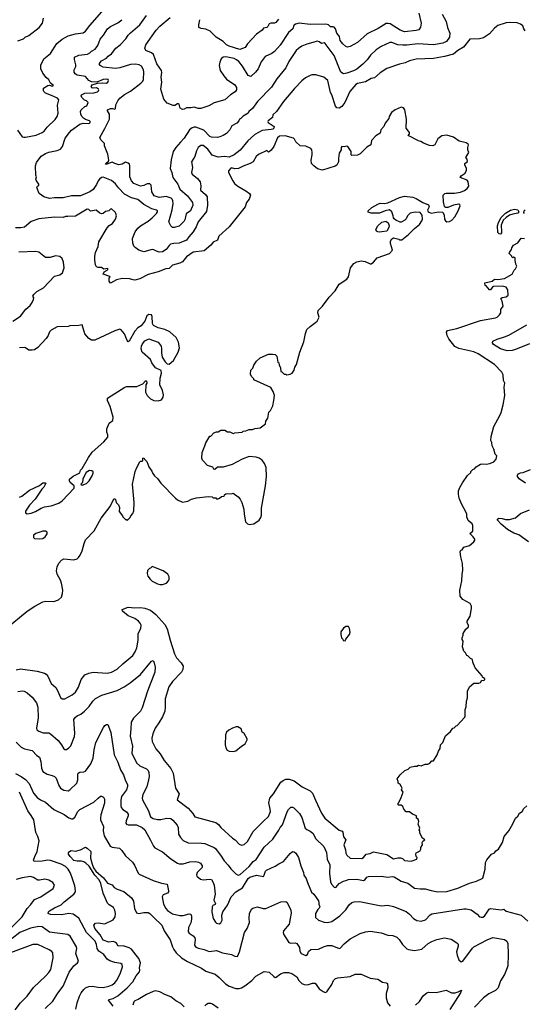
# Model space of a CAD drawing. Extents: x 1863017 to 1989460, y 394564 to 532820.
# Tile 175 of 213: x 1945426 to 1951472, y 490607 to 502395. Entities that reach past the tile are written whole.
import ezdxf

# ---------------------------------------------------------------- set-up
doc = ezdxf.new("R2010")
doc.units = 0

msp = doc.modelspace()

# ---------------------------------------------------------------- linework, layer by layer
at = {"layer": '0CON10XD'}
for points in [[(1945405, 502142), (1945470, 502165), (1945493, 502185), (1945536, 502205), (1945660, 502300), (1945700, 502355), (1945713, 502415)], [(1947064, 499625), (1947035, 499640), (1947015, 499642), (1946915, 499614), (1946855, 499634), (1946808, 499668), (1946795, 499685), (1946781, 499721), (1946776, 499774), (1946808, 499855), (1946842, 499898), (1946872, 499925), (1946967, 499983), (1947015, 500024), (1947066, 500075), (1947078, 500095), (1947077, 500107), (1947066, 500116), (1947011, 500131), (1946915, 500182), (1946843, 500243), (1946765, 500264), (1946680, 500305), (1946610, 500380), (1946575, 500431), (1946525, 500468), (1946425, 500508), (1946405, 500505), (1946384, 500486), (1946367, 500465), (1946348, 500422), (1946307, 500363), (1946265, 500335), (1946155, 500285), (1946045, 500285), (1945945, 500264), (1945845, 500263), (1945785, 500255), (1945715, 500276), (1945658, 500315), (1945632, 500385), (1945640, 500400), (1945655, 500410), (1945657, 500425), (1945628, 500465), (1945620, 500485), (1945627, 500515), (1945618, 500535), (1945617, 500645), (1945626, 500684), (1945685, 500761), (1945737, 500793), (1945775, 500809), (1945875, 500827), (1945916, 500845), (1945940, 500875), (1945972, 500975), (1946023, 501045), (1946045, 501074), (1946145, 501144), (1946186, 501156), (1946245, 501152), (1946264, 501156), (1946270, 501165), (1946271, 501175), (1946262, 501185), (1946215, 501200), (1946189, 501215), (1946171, 501235), (1946158, 501265), (1946156, 501295), (1946163, 501317), (1946205, 501354), (1946230, 501365), (1946246, 501405), (1946226, 501425), (1946203, 501433), (1946172, 501465), (1946162, 501485), (1946168, 501495), (1946205, 501515), (1946315, 501519), (1946357, 501533), (1946372, 501545), (1946376, 501555), (1946371, 501565), (1946345, 501578), (1946305, 501575), (1946295, 501581), (1946283, 501595), (1946295, 501614), (1946357, 501633), (1946415, 501639), (1946465, 501636), (1946481, 501645), (1946491, 501665), (1946485, 501679), (1946465, 501684), (1946425, 501677), (1946352, 501648), (1946285, 501652), (1946256, 501666), (1946213, 501714), (1946115, 501732), (1946092, 501745), (1946080, 501765), (1946079, 501795), (1946097, 501833), (1946099, 501855), (1946083, 501917), (1946084, 501946), (1946135, 501971), (1946238, 501982), (1946265, 501997), (1946285, 502018), (1946329, 502041), (1946363, 502085), (1946390, 502160), (1946431, 502209), (1946476, 502285), (1946515, 502314), (1946603, 502357), (1946651, 502395)], [(1945806, 501486), (1945736, 501515), (1945714, 501535), (1945711, 501545), (1945713, 501575), (1945765, 501608), (1945785, 501609), (1945815, 501600), (1945832, 501605), (1945794, 501634), (1945774, 501674), (1945743, 501703), (1945703, 501755), (1945678, 501805), (1945681, 501849), (1945714, 501925), (1945795, 501992), (1945872, 502108), (1945935, 502161), (1946005, 502201), (1946095, 502226), (1946185, 502238), (1946214, 502256), (1946265, 502326), (1946411, 502489)], [(1950489, 502459), (1950535, 502375), (1950551, 502301), (1950578, 502235), (1950575, 502185), (1950540, 502135), (1950495, 502115), (1950385, 502094), (1950195, 502105), (1950065, 502088), (1950015, 502088), (1949955, 502095), (1949885, 502122), (1949860, 502120), (1949756, 502075), (1949695, 502033), (1949629, 501971), (1949587, 501913), (1949538, 501862), (1949466, 501804), (1949427, 501783), (1949345, 501755), (1949305, 501748), (1949275, 501766), (1949195, 501965), (1949085, 502109), (1949075, 502116), (1949040, 502111), (1949015, 502131), (1948995, 502137), (1948865, 502101), (1948805, 502076), (1948765, 502051), (1948739, 502025), (1948689, 501955), (1948652, 501895), (1948615, 501817), (1948505, 501686), (1948442, 501588), (1948276, 501414), (1948215, 501331), (1948171, 501295), (1948165, 501274), (1948105, 501241), (1948077, 501213), (1948058, 501205), (1948051, 501185), (1948027, 501155), (1947968, 501125), (1947944, 501076), (1947905, 501034), (1947865, 501008), (1947825, 500991), (1947794, 500986), (1947725, 500988), (1947705, 500997), (1947632, 501072), (1947535, 501107), (1947515, 501108), (1947491, 501099), (1947462, 501075), (1947398, 500975), (1947353, 500927), (1947296, 500865), (1947266, 500815), (1947241, 500719), (1947228, 500615), (1947248, 500565), (1947261, 500505), (1947320, 500425), (1947343, 500365), (1947436, 500286), (1947495, 500206), (1947500, 500175), (1947471, 500105), (1947420, 500070), (1947405, 499997), (1947395, 499982), (1947335, 499924), (1947275, 499907), (1947255, 499908), (1947236, 499926), (1947212, 499975), (1947251, 500119), (1947263, 500195), (1947262, 500225), (1947254, 500245), (1947239, 500259), (1947182, 500278), (1947095, 500267), (1947037, 500287), (1947009, 500335), (1947003, 500413), (1946985, 500430), (1946955, 500431), (1946915, 500409), (1946875, 500402), (1946795, 500432), (1946767, 500467), (1946747, 500515), (1946747, 500647), (1946741, 500665), (1946725, 500679), (1946695, 500688), (1946655, 500667), (1946615, 500658), (1946565, 500672), (1946535, 500690), (1946468, 500665), (1946454, 500665), (1946457, 500675), (1946488, 500702), (1946492, 500715), (1946483, 500785), (1946442, 500885), (1946442, 500912), (1946398, 500955), (1946388, 500985), (1946448, 501092), (1946500, 501205), (1946500, 501265), (1946478, 501305), (1946478, 501315), (1946515, 501333), (1946538, 501332), (1946565, 501324), (1946575, 501333), (1946579, 501375), (1946600, 501425), (1946625, 501457), (1946680, 501500), (1946755, 501541), (1946879, 501635), (1946903, 501657), (1946911, 501679), (1946915, 501765), (1946909, 501795), (1946887, 501837), (1946859, 501855), (1946813, 501863), (1946755, 501860), (1946627, 501817), (1946575, 501811), (1946425, 501828), (1946392, 501845), (1946378, 501865), (1946408, 501902), (1946464, 501935), (1946485, 501959), (1946524, 501985), (1946579, 502055), (1946629, 502095), (1946696, 502164), (1946725, 502209), (1946755, 502238), (1946865, 502334), (1946947, 502445)], [(1950206, 502474), (1950234, 502355), (1950226, 502305), (1950206, 502274), (1950174, 502266), (1950035, 502251), (1949985, 502268), (1949865, 502344), (1949835, 502351), (1949815, 502348), (1949719, 502291), (1949588, 502225), (1949475, 502123), (1949385, 502074), (1949355, 502066), (1949335, 502074), (1949296, 502105), (1949265, 502144), (1949256, 502195), (1949225, 502235), (1949208, 502285), (1949195, 502304), (1949181, 502311), (1949150, 502310), (1949125, 502334), (1949095, 502340), (1948905, 502338), (1948775, 502354), (1948729, 502341), (1948711, 502325), (1948697, 502285), (1948648, 502242), (1948545, 502090), (1948479, 502015), (1948445, 501990), (1948365, 501954), (1948319, 501891), (1948281, 501805), (1948250, 501765), (1948195, 501714), (1948165, 501726), (1948097, 501837), (1948050, 501895), (1948025, 501915), (1947995, 501929), (1947895, 501951), (1947865, 501945), (1947839, 501925), (1947822, 501885), (1947816, 501845), (1947828, 501788), (1947871, 501721), (1947905, 501684), (1948004, 501615), (1948024, 501585), (1948024, 501555), (1948007, 501533), (1947950, 501495), (1947883, 501437), (1947755, 501398), (1947692, 501365), (1947595, 501332), (1947565, 501331), (1947517, 501347), (1947475, 501338), (1947425, 501341), (1947396, 501324), (1947375, 501321), (1947349, 501335), (1947335, 501382), (1947328, 501388), (1947315, 501388), (1947285, 501369), (1947265, 501366), (1947192, 501395), (1947154, 501445), (1947117, 501565), (1947128, 501645), (1947119, 501705), (1947129, 501761), (1947125, 501785), (1947068, 501865), (1947028, 501978), (1947007, 501997), (1946936, 502026), (1946924, 502055), (1946936, 502095), (1947061, 502269), (1947105, 502316), (1947228, 502422)], [(1948528, 502402), (1948495, 502361), (1948480, 502355), (1948435, 502354), (1948416, 502344), (1948398, 502315), (1948385, 502302), (1948347, 502293), (1948332, 502268), (1948265, 502220), (1948156, 502105), (1948127, 502063), (1948065, 502039), (1947935, 502079), (1947902, 502095), (1947862, 502135), (1947778, 502185), (1947708, 502258), (1947655, 502282), (1947601, 502291), (1947573, 502303), (1947572, 502335), (1947584, 502395)], [(1951480, 502260), (1951464, 502285), (1951455, 502320), (1951425, 502343), (1951385, 502357), (1951297, 502363), (1951255, 502356), (1951156, 502324), (1951113, 502295), (1951055, 502224), (1950983, 502177), (1950935, 502164), (1950817, 502163), (1950743, 502065), (1950675, 502025), (1950625, 501981), (1950515, 501953), (1950385, 501929), (1950175, 501921), (1950095, 501902), (1950045, 501880), (1949975, 501861), (1949825, 501812), (1949745, 501759), (1949675, 501697), (1949635, 501690), (1949570, 501650), (1949475, 501631), (1949455, 501620), (1949383, 501535), (1949321, 501405), (1949285, 501354), (1949255, 501336), (1949225, 501341), (1949210, 501360), (1949167, 501495), (1949151, 501525), (1949117, 501665), (1949068, 501708), (1948975, 501734), (1948925, 501734), (1948905, 501728), (1948852, 501698), (1948806, 501664), (1948718, 501572), (1948586, 501415), (1948504, 501295), (1948460, 501255), (1948454, 501225), (1948402, 501185), (1948398, 501175), (1948403, 501165), (1948476, 501115), (1948471, 501095), (1948460, 501085), (1948440, 501080), (1948331, 501069), (1948245, 501022), (1948161, 500945), (1948069, 500831), (1947995, 500776), (1947935, 500751), (1947875, 500758), (1947805, 500750), (1947732, 500772), (1947680, 500845), (1947625, 500887), (1947595, 500889), (1947564, 500865), (1947544, 500826), (1947524, 500755), (1947484, 500695), (1947496, 500625), (1947484, 500565), (1947494, 500545), (1947558, 500495), (1947588, 500455), (1947598, 500405), (1947592, 500352), (1947654, 500304), (1947672, 500275), (1947675, 500175), (1947663, 500097), (1947565, 499976), (1947540, 499915), (1947505, 499854), (1947453, 499797), (1947423, 499755), (1947335, 499721), (1947273, 499717), (1947234, 499706), (1947215, 499691), (1947181, 499645), (1947135, 499617), (1947095, 499610), (1947064, 499625)], [(1945401, 501071), (1945455, 500994), (1945475, 500988), (1945495, 500989), (1945625, 501013), (1945695, 501044), (1945718, 501062), (1945755, 501107), (1945850, 501200), (1945875, 501235), (1945886, 501274), (1945877, 501373), (1945894, 501435), (1945877, 501455), (1945806, 501486)], [(1945927, 495647), (1945914, 495685), (1945875, 495758), (1945868, 495795), (1945875, 495845), (1945895, 495888), (1945925, 495926), (1945955, 495940), (1946075, 495930), (1946115, 495940), (1946132, 495955), (1946152, 495985), (1946173, 496035), (1946197, 496125), (1946214, 496166), (1946320, 496275), (1946403, 496427), (1946508, 496565), (1946555, 496660), (1946565, 496660), (1946575, 496650), (1946580, 496615), (1946610, 496585), (1946620, 496555), (1946618, 496508), (1946657, 496457), (1946660, 496445), (1946692, 496412), (1946705, 496410), (1946715, 496400), (1946750, 496435), (1946758, 496455), (1946782, 496485), (1946793, 496515), (1946796, 496615), (1946779, 496835), (1946788, 496892), (1946810, 496985), (1946830, 497035), (1946865, 497100), (1946875, 497110), (1946895, 497110), (1946900, 497115), (1946900, 497145), (1946915, 497150), (1946922, 497132), (1946950, 497105), (1946973, 497043), (1947011, 496991), (1947022, 496962), (1947042, 496932), (1947075, 496902), (1947115, 496847), (1947292, 496665), (1947316, 496646), (1947375, 496618), (1947439, 496631), (1947485, 496656), (1947545, 496670), (1947685, 496687), (1947732, 496682), (1947745, 496670), (1947775, 496670), (1947785, 496660), (1947805, 496660), (1947820, 496665), (1947843, 496687), (1947875, 496690), (1947880, 496705), (1947895, 496718), (1947915, 496722), (1947965, 496720), (1947985, 496728), (1948045, 496682), (1948067, 496655), (1948087, 496615), (1948113, 496535), (1948117, 496475), (1948133, 496385), (1948155, 496358), (1948175, 496351), (1948232, 496358), (1948293, 496405), (1948313, 496435), (1948324, 496465), (1948324, 496514), (1948324, 496545), (1948371, 496815), (1948384, 496925), (1948379, 497035), (1948360, 497080), (1948330, 497120), (1948295, 497144), (1948259, 497159), (1948175, 497166), (1948092, 497135), (1947972, 497068), (1947862, 497038), (1947794, 497036), (1947765, 497010), (1947752, 497015), (1947739, 497039), (1947677, 497057), (1947615, 497122), (1947610, 497145), (1947613, 497215), (1947646, 497294), (1947655, 497330), (1947705, 497410), (1947715, 497410), (1947753, 497447), (1947785, 497460), (1947805, 497460), (1947835, 497480), (1947885, 497480), (1947915, 497460), (1947945, 497460), (1947985, 497442), (1948005, 497450), (1948092, 497458), (1948103, 497467), (1948137, 497473), (1948175, 497490), (1948215, 497490), (1948245, 497502), (1948305, 497510), (1948370, 497555), (1948373, 497587), (1948397, 497623), (1948412, 497695), (1948430, 497715), (1948457, 497773), (1948472, 497835), (1948477, 497895), (1948462, 497942), (1948435, 497990), (1948230, 498085), (1948230, 498095), (1948203, 498123), (1948193, 498153), (1948195, 498200), (1948218, 498222), (1948232, 498258), (1948265, 498308), (1948305, 498348), (1948405, 498390), (1948455, 498392), (1948487, 498387), (1948507, 498367), (1948520, 498295), (1948530, 498285), (1948533, 498263), (1948550, 498225), (1948554, 498184), (1948565, 498180), (1948593, 498153), (1948615, 498150), (1948625, 498142), (1948665, 498150), (1948690, 498165), (1948715, 498200), (1948722, 498235), (1948742, 498265), (1948782, 498415), (1948832, 498538), (1948851, 498639), (1948867, 498685), (1948905, 498722), (1948971, 498769), (1948988, 498785), (1949012, 498835), (1948998, 498885), (1949003, 498915), (1949055, 498966), (1949135, 499071), (1949205, 499147), (1949255, 499230), (1949345, 499288), (1949364, 499316), (1949390, 499425), (1949429, 499475), (1949464, 499496), (1949515, 499506), (1949565, 499499), (1949625, 499472), (1949637, 499473), (1949665, 499492), (1949710, 499545), (1949856, 499594), (1949892, 499635), (1949869, 499715), (1949870, 499745), (1949885, 499772), (1949905, 499782), (1949967, 499767), (1949978, 499758), (1950005, 499758), (1950086, 499824), (1950155, 499897), (1950215, 499943), (1950245, 499988), (1950251, 500005), (1950248, 500055), (1950225, 500088), (1950165, 500090), (1950105, 500078), (1950074, 500046), (1950055, 500010), (1950040, 499995), (1949995, 499970), (1949985, 499970), (1949933, 499993), (1949911, 500011), (1949903, 500023), (1949902, 500045), (1949886, 500096), (1949857, 500117), (1949803, 500107), (1949735, 500078), (1949635, 500078), (1949602, 500092), (1949600, 500105), (1949644, 500146), (1949715, 500188), (1949745, 500197), (1949795, 500193), (1949835, 500202), (1949975, 500268), (1950035, 500281), (1950135, 500270), (1950174, 500254), (1950255, 500206), (1950325, 500180), (1950330, 500155), (1950312, 500115), (1950320, 500095), (1950355, 500080), (1950445, 500093), (1950495, 500090), (1950510, 500055), (1950517, 500005), (1950528, 499985), (1950544, 499974), (1950575, 499977), (1950605, 499994), (1950640, 500035), (1950679, 500105), (1950702, 500165), (1950700, 500180), (1950686, 500186), (1950625, 500176), (1950555, 500148), (1950528, 500148), (1950515, 500160), (1950503, 500215), (1950500, 500295), (1950520, 500315), (1950535, 500320), (1950635, 500320), (1950705, 500328), (1950755, 500349), (1950785, 500373), (1950805, 500402), (1950798, 500455), (1950786, 500475), (1950703, 500505), (1950716, 500525), (1950764, 500556), (1950779, 500595), (1950779, 500619), (1950760, 500655), (1950758, 500675), (1950792, 500698), (1950787, 500725), (1950770, 500745), (1950807, 500805), (1950794, 500835), (1950793, 500865), (1950802, 500895), (1950798, 500905), (1950775, 500919), (1950690, 500940), (1950625, 500990), (1950543, 501013), (1950484, 501006), (1950435, 500968), (1950398, 500895), (1950375, 500884), (1950335, 500890), (1950262, 500915), (1950232, 500938), (1950202, 500945), (1950088, 501005), (1950082, 501015), (1950095, 501030), (1950097, 501045), (1950057, 501095), (1950061, 501205), (1950039, 501315), (1950025, 501340), (1949995, 501347), (1949924, 501316), (1949882, 501285), (1949853, 501237), (1949847, 501213), (1949804, 501156), (1949789, 501115), (1949753, 501075), (1949743, 501035), (1949693, 501005), (1949642, 500948), (1949632, 500895), (1949585, 500867), (1949505, 500790), (1949475, 500773), (1949405, 500768), (1949399, 500775), (1949396, 500815), (1949357, 500875), (1949345, 500881), (1949315, 500873), (1949285, 500877), (1949278, 500865), (1949276, 500835), (1949252, 500795), (1949244, 500734), (1949246, 500694), (1949225, 500652), (1949205, 500641), (1949055, 500594), (1948995, 500609), (1948948, 500645), (1948922, 500675), (1948917, 500715), (1948930, 500775), (1948930, 500805), (1948926, 500836), (1948914, 500854), (1948855, 500879), (1948785, 500883), (1948734, 500934), (1948720, 500965), (1948708, 500975), (1948605, 501005), (1948540, 501000), (1948515, 500980), (1948469, 500875), (1948438, 500832), (1948415, 500812), (1948405, 500810), (1948385, 500827), (1948285, 500779), (1948258, 500755), (1948225, 500695), (1948187, 500673), (1948105, 500643), (1948047, 500613), (1948005, 500608), (1947965, 500622), (1947955, 500619), (1947927, 500585), (1947927, 500565), (1947979, 500465), (1948001, 500435), (1948040, 500400), (1948134, 500344), (1948180, 500315), (1948190, 500295), (1948175, 500248), (1948143, 500207), (1948126, 500155), (1947935, 499914), (1947813, 499805), (1947796, 499755), (1947745, 499733), (1947715, 499696), (1947635, 499628), (1947505, 499611), (1947426, 499555), (1947376, 499494), (1947345, 499480), (1947255, 499456), (1947215, 499416), (1947175, 499414), (1947084, 499376), (1946965, 499344), (1946865, 499291), (1946804, 499276), (1946785, 499280), (1946743, 499293), (1946655, 499297), (1946585, 499280), (1946515, 499240), (1946498, 499265), (1946498, 499302), (1946508, 499315), (1946505, 499320), (1946428, 499348), (1946438, 499375), (1946472, 499395), (1946482, 499405), (1946480, 499415), (1946435, 499408), (1946405, 499430), (1946365, 499429), (1946348, 499438), (1946335, 499460), (1946326, 499515), (1946326, 499565), (1946335, 499608), (1946365, 499678), (1946376, 499735), (1946475, 499904), (1946498, 499932), (1946538, 499955), (1946575, 500008), (1946584, 500045), (1946579, 500075), (1946570, 500090), (1946525, 500130), (1946515, 500128), (1946494, 500106), (1946453, 500097), (1946426, 500074), (1946405, 500070), (1946387, 500077), (1946343, 500113), (1946275, 500103), (1946254, 500124), (1946235, 500126), (1946095, 500043), (1946001, 500039), (1945975, 500040), (1945945, 500027), (1945845, 500032), (1945655, 500009), (1945565, 499979), (1945485, 499911), (1945438, 499902), (1945375, 499903)], [(1951185, 499829), (1951172, 499832), (1951156, 499846), (1951152, 499925), (1951162, 499965), (1951196, 500025), (1951245, 500078), (1951305, 500114), (1951355, 500125), (1951395, 500117), (1951404, 500095), (1951395, 500078), (1951335, 500068), (1951295, 500053), (1951253, 500027), (1951220, 499995), (1951194, 499936), (1951200, 499855), (1951198, 499842), (1951185, 499829)], [(1951475, 500075), (1951465, 500085), (1951469, 500105), (1951483, 500117)], [(1949735, 499851), (1949715, 499857), (1949702, 499865), (1949692, 499885), (1949715, 499928), (1949765, 499972), (1949812, 499982), (1949842, 499962), (1949852, 499925), (1949848, 499905), (1949825, 499862), (1949765, 499854), (1949735, 499851)], [(1947135, 494050), (1947094, 493975), (1947051, 493915), (1947020, 493845), (1947009, 493795), (1947014, 493755), (1947056, 493666), (1947108, 493605), (1947155, 493526), (1947235, 493429), (1947264, 493374), (1947292, 493195), (1947337, 493125), (1947313, 493055), (1947445, 492954), (1947500, 492890), (1947525, 492850), (1947775, 492785), (1947809, 492759), (1947836, 492725), (1947976, 492595), (1948008, 492575), (1948056, 492526), (1948085, 492514), (1948115, 492521), (1948155, 492556), (1948224, 492676), (1948345, 492801), (1948405, 492854), (1948430, 492915), (1948428, 492945), (1948409, 493019), (1948423, 493075), (1948465, 493128), (1948555, 493266), (1948582, 493288), (1948615, 493302), (1948655, 493303), (1948714, 493284), (1948809, 493209), (1948905, 493163), (1948933, 493135), (1948971, 493051), (1949042, 492895), (1949080, 492835), (1949252, 492692), (1949288, 492678), (1949298, 492668), (1949304, 492614), (1949334, 492575), (1949311, 492515), (1949329, 492455), (1949333, 492415), (1949345, 492394), (1949385, 492357), (1949525, 492352), (1949545, 492364), (1949575, 492404), (1949625, 492414), (1949665, 492432), (1949825, 492401), (1949905, 492348), (1949955, 492359), (1949989, 492359), (1950012, 492352), (1950038, 492328), (1950115, 492320), (1950182, 492345), (1950188, 492365), (1950176, 492376), (1950170, 492405), (1950175, 492419), (1950199, 492431), (1950223, 492447), (1950232, 492465), (1950232, 492485), (1950252, 492515), (1950248, 492545), (1950255, 492560), (1950280, 492575), (1950252, 492595), (1950220, 492655), (1950220, 492685), (1950212, 492695), (1950218, 492715), (1950200, 492765), (1950208, 492795), (1950200, 492825), (1950180, 492835), (1950180, 492865), (1950133, 492883), (1950095, 492912), (1950055, 492910), (1950030, 492945), (1950016, 492976), (1949995, 492990), (1949965, 492990), (1949960, 492995), (1949960, 493015), (1949968, 493022), (1949997, 493083), (1950020, 493145), (1950000, 493175), (1950008, 493195), (1950002, 493212), (1949985, 493240), (1949960, 493255), (1949962, 493275), (1949948, 493305), (1949984, 493356), (1950040, 493405), (1950079, 493421), (1950103, 493447), (1950155, 493460), (1950185, 493460), (1950205, 493470), (1950235, 493462), (1950285, 493482), (1950315, 493482), (1950340, 493495), (1950365, 493520), (1950385, 493520), (1950428, 493595), (1950442, 493638), (1950462, 493668), (1950468, 493712), (1950495, 493740), (1950529, 493821), (1950588, 493872), (1950615, 493912), (1950631, 493919), (1950655, 493942), (1950668, 493945), (1950758, 494045), (1950762, 494055), (1950762, 494138), (1950773, 494167), (1950779, 494235), (1950789, 494275), (1950790, 494355), (1950813, 494407), (1950865, 494450), (1950927, 494453), (1950945, 494460), (1950962, 494488), (1950985, 494482), (1950998, 494495), (1950998, 494505), (1950970, 494525), (1950965, 494540), (1950882, 494635), (1950853, 494703), (1950850, 494735), (1950825, 494748), (1950795, 494780), (1950784, 494784), (1950766, 494816), (1950748, 494835), (1950732, 494885), (1950738, 494955), (1950728, 494975), (1950727, 494995), (1950738, 495025), (1950738, 495045), (1950772, 495098), (1950802, 495128), (1950804, 495145), (1950787, 495175), (1950787, 495195), (1950822, 495255), (1950840, 495345), (1950838, 495375), (1950822, 495405), (1950735, 495452), (1950704, 495494), (1950698, 495565), (1950723, 495675), (1950726, 495754), (1950736, 495805), (1950731, 495885), (1950710, 495965), (1950702, 496025), (1950710, 496045), (1950725, 496050), (1950745, 496078), (1950815, 496100), (1950865, 496142), (1950877, 496163), (1950877, 496175), (1950859, 496205), (1950818, 496245), (1950855, 496270), (1950855, 496340), (1950845, 496358), (1950798, 496398), (1950784, 496444), (1950784, 496474), (1950776, 496495), (1950720, 496600), (1950692, 496665), (1950683, 496713), (1950684, 496755), (1950698, 496795), (1950730, 496850), (1950792, 496938), (1950830, 496975), (1950830, 496985), (1950855, 497010), (1950875, 497018), (1950895, 497040), (1950948, 497072), (1950965, 497078), (1951015, 497072), (1951057, 497083), (1951105, 497100), (1951136, 497134), (1951142, 497172), (1951122, 497195), (1951108, 497255), (1951088, 497295), (1951082, 497335), (1951072, 497355), (1951073, 497405), (1951107, 497525), (1951180, 497655), (1951196, 497694), (1951220, 497785), (1951239, 497895), (1951229, 497995), (1951237, 498045), (1951224, 498075), (1951219, 498145), (1951201, 498175), (1951115, 498266), (1950919, 498395), (1950865, 498419), (1950688, 498458), (1950641, 498481), (1950566, 498576), (1950549, 498615), (1950541, 498655), (1950550, 498675), (1950665, 498698), (1950948, 498792), (1951125, 498824), (1951147, 498835), (1951175, 498861), (1951189, 498885), (1951190, 498925), (1951220, 498965), (1951207, 499025), (1951190, 499055), (1951205, 499067), (1951254, 499076), (1951280, 499095), (1951275, 499160), (1951255, 499192), (1951205, 499203), (1951101, 499199), (1951085, 499190), (1951068, 499162), (1951055, 499160), (1951015, 499210), (1951002, 499212), (1951000, 499245), (1951086, 499264), (1951115, 499290), (1951155, 499283), (1951235, 499298), (1951325, 499350), (1951350, 499395), (1951367, 499413), (1951380, 499445), (1951368, 499468), (1951367, 499497), (1951360, 499505), (1951360, 499545), (1951345, 499550), (1951332, 499542), (1951320, 499555), (1951320, 499565), (1951292, 499595), (1951293, 499607), (1951317, 499643), (1951320, 499665), (1951340, 499695), (1951395, 499722), (1951435, 499778), (1951473, 499777)], [(1945343, 498787), (1945436, 498844), (1945499, 498931), (1945550, 498975), (1945575, 499008), (1945591, 499045), (1945596, 499065), (1945583, 499085), (1945596, 499105), (1945631, 499139), (1945711, 499185), (1945845, 499323), (1945908, 499342), (1945937, 499363), (1945958, 499425), (1945952, 499492), (1945934, 499535), (1945905, 499560), (1945855, 499566), (1945793, 499547), (1945735, 499549), (1945655, 499610), (1945621, 499621), (1945415, 499611)], [(1945425, 496679), (1945450, 496690), (1945545, 496761), (1945662, 496818), (1945705, 496849), (1945732, 496852), (1945738, 496845), (1945715, 496798), (1945690, 496775), (1945613, 496655), (1945545, 496582), (1945495, 496510), (1945495, 496490), (1945515, 496480), (1945565, 496487), (1945615, 496507), (1945683, 496547), (1945725, 496561), (1945805, 496574), (1945895, 496607), (1945935, 496633), (1946080, 496785), (1946080, 496815), (1946032, 496855), (1946022, 496875), (1946022, 496895), (1946065, 496930), (1946145, 496970), (1946155, 497000), (1946175, 497020), (1946252, 497152), (1946294, 497216), (1946435, 497340), (1946482, 497395), (1946483, 497425), (1946471, 497455), (1946470, 497495), (1946497, 497563), (1946540, 497595), (1946547, 497635), (1946509, 497765), (1946476, 497835), (1946478, 497865), (1946685, 497997), (1946705, 498003), (1946830, 498005), (1946900, 498035), (1946935, 498070), (1946945, 498070), (1946950, 498045), (1946938, 498022), (1946933, 497935), (1946952, 497895), (1946994, 497854), (1947035, 497834), (1947085, 497832), (1947125, 497844), (1947146, 497875), (1947148, 497905), (1947136, 497955), (1947104, 498025), (1947108, 498102), (1947123, 498165), (1947120, 498195), (1947052, 498225), (1947010, 498285), (1946993, 498325), (1946893, 498413), (1946882, 498455), (1946886, 498485), (1946899, 498515), (1946925, 498550), (1946975, 498573), (1947085, 498533), (1947121, 498485), (1947126, 498455), (1947124, 498405), (1947134, 498354), (1947167, 498297), (1947193, 498273), (1947215, 498272), (1947267, 498315), (1947326, 498415), (1947339, 498465), (1947329, 498535), (1947299, 498589), (1947225, 498656), (1947165, 498684), (1947086, 498706), (1947028, 498735), (1947017, 498757), (1947013, 498843), (1947005, 498862), (1946975, 498867), (1946950, 498850), (1946924, 498786), (1946905, 498762), (1946880, 498730), (1946843, 498705), (1946806, 498665), (1946738, 498545), (1946725, 498540), (1946712, 498555), (1946681, 498635), (1946640, 498680), (1946625, 498688), (1946565, 498670), (1946325, 498558), (1946285, 498560), (1946255, 498578), (1946207, 498635), (1946175, 498740), (1946135, 498732), (1946025, 498728), (1946005, 498720), (1945875, 498718), (1945804, 498676), (1945785, 498657), (1945768, 498615), (1945745, 498580), (1945645, 498469), (1945605, 498444), (1945577, 498437), (1945535, 498438), (1945497, 498467), (1945482, 498472), (1945425, 498468)], [(1951535, 498514), (1951365, 498446), (1951326, 498436), (1951265, 498430), (1951185, 498456), (1951104, 498505), (1951089, 498525), (1951093, 498547), (1951145, 498572), (1951235, 498599), (1951285, 498620), (1951500, 498740)], [(1946175, 496822), (1946225, 496842), (1946257, 496875), (1946295, 496932), (1946307, 496965), (1946305, 496980), (1946290, 496995), (1946263, 496997), (1946222, 496975), (1946183, 496897), (1946180, 496855), (1946160, 496835), (1946175, 496822)], [(1951484, 496845), (1951409, 496899), (1951388, 496925), (1951389, 496941), (1951403, 496957), (1951425, 496969), (1951458, 496975), (1951545, 497009)], [(1951520, 496145), (1951406, 496226), (1951345, 496248), (1951270, 496290), (1951193, 496355), (1951150, 496405), (1951149, 496415), (1951165, 496426), (1951205, 496424), (1951245, 496413), (1951293, 496413), (1951365, 496431), (1951426, 496485), (1951534, 496526)], [(1945665, 496178), (1945705, 496183), (1945733, 496205), (1945755, 496240), (1945755, 496260), (1945735, 496272), (1945705, 496273), (1945620, 496245), (1945590, 496225), (1945590, 496195), (1945603, 496183), (1945665, 496178)], [(1947104, 495634), (1947135, 495634), (1947185, 495650), (1947209, 495675), (1947217, 495695), (1947218, 495725), (1947202, 495755), (1947145, 495797), (1947035, 495842), (1947013, 495847), (1946995, 495830), (1946980, 495825), (1946958, 495802), (1946952, 495765), (1946963, 495733), (1946988, 495695), (1947014, 495674), (1947075, 495642), (1947104, 495634)], [(1945265, 495108), (1945515, 495314), (1945607, 495375), (1945705, 495426), (1945735, 495433), (1945835, 495428), (1945892, 495448), (1945925, 495480), (1945940, 495525), (1945944, 495565), (1945927, 495647)], [(1945385, 494612), (1945436, 494624), (1945635, 494597), (1945725, 494573), (1945745, 494560), (1945765, 494535), (1945805, 494446), (1945859, 494399), (1945880, 494365), (1945915, 494281), (1945935, 494264), (1945965, 494263), (1946055, 494311), (1946095, 494343), (1946132, 494405), (1946163, 494497), (1946205, 494553), (1946255, 494572), (1946305, 494582), (1946475, 494572), (1946526, 494584), (1946595, 494619), (1946660, 494685), (1946781, 494785), (1946811, 494825), (1946830, 494875), (1946844, 494965), (1946847, 495045), (1946878, 495105), (1946880, 495145), (1946871, 495171), (1946851, 495195), (1946805, 495224), (1946725, 495258), (1946656, 495315), (1946654, 495335), (1946725, 495361), (1946805, 495354), (1946875, 495359), (1946925, 495351), (1946994, 495324), (1947058, 495275), (1947164, 495155), (1947194, 495104), (1947227, 494965), (1947282, 494802), (1947304, 494755), (1947359, 494695), (1947384, 494655), (1947382, 494615), (1947366, 494585), (1947257, 494473), (1947213, 494407), (1947169, 494265), (1947170, 494165), (1947164, 494115), (1947135, 494050)], [(1949325, 494960), (1949332, 494978), (1949378, 495035), (1949386, 495064), (1949378, 495105), (1949365, 495130), (1949335, 495130), (1949305, 495112), (1949272, 495065), (1949272, 495035), (1949283, 494993), (1949298, 494978), (1949302, 494962), (1949325, 494960)], [(1945405, 494351), (1945455, 494359), (1945478, 494355), (1945515, 494336), (1945574, 494285), (1945628, 494215), (1945643, 494165), (1945646, 494035), (1945628, 493915), (1945632, 493895), (1945656, 493876), (1945708, 493858), (1945775, 493857), (1945795, 493847), (1945888, 493765), (1945928, 493715), (1945954, 493664), (1945965, 493657), (1945985, 493657), (1946015, 493676), (1946039, 493701), (1946084, 493815), (1946087, 493855), (1946073, 494015), (1946094, 494046), (1946115, 494062), (1946160, 494080), (1946204, 494115), (1946257, 494173), (1946303, 494237), (1946335, 494268), (1946410, 494310), (1946594, 494366), (1946676, 494406), (1946750, 494455), (1946874, 494555), (1947005, 494717), (1947025, 494722), (1947039, 494695), (1947048, 494645), (1947044, 494584), (1946956, 494355), (1946895, 494155), (1946875, 494116), (1946789, 494031), (1946761, 493985), (1946759, 493905), (1946748, 493818), (1946778, 493698), (1946770, 493615), (1946825, 493498), (1946865, 493464), (1946944, 493425), (1946965, 493405), (1946974, 493384), (1946977, 493335), (1946970, 493295), (1946948, 493212), (1946902, 493118), (1946894, 493075), (1946899, 493055), (1946968, 492925), (1946995, 492853), (1947025, 492832), (1947075, 492821), (1947115, 492821), (1947185, 492837), (1947235, 492830), (1947261, 492811), (1947313, 492753), (1947324, 492724), (1947329, 492645), (1947351, 492605), (1947385, 492569), (1947445, 492540), (1947605, 492537), (1947645, 492531), (1947706, 492506), (1947755, 492484), (1947771, 492471), (1947840, 492380), (1947875, 492325), (1947923, 492273), (1947955, 492228), (1948015, 492169), (1948045, 492152), (1948069, 492161), (1948174, 492256), (1948224, 492316), (1948258, 492342), (1948353, 492487), (1948458, 492585), (1948529, 492691), (1948545, 492725), (1948573, 492757), (1948630, 492910), (1948645, 492940), (1948675, 492969), (1948695, 492969), (1948711, 492961), (1948780, 492890), (1948805, 492843), (1948847, 492715), (1948865, 492699), (1948905, 492679), (1948936, 492656), (1948975, 492590), (1949068, 492495), (1949101, 492425), (1949111, 492345), (1949141, 492275), (1949137, 492175), (1949148, 492075), (1949162, 492045), (1949195, 492008), (1949215, 492006), (1949255, 492052), (1949305, 492081), (1949335, 492088), (1949365, 492103), (1949465, 492107), (1949545, 492091), (1949565, 492101), (1949585, 492128), (1949605, 492139), (1949755, 492143), (1949835, 492129), (1949887, 492137), (1949912, 492132), (1949995, 492082), (1950075, 492059), (1950155, 491999), (1950225, 491990)], [(1945485, 493665), (1945576, 493646), (1945633, 493585), (1945665, 493567), (1945678, 493515), (1945686, 493435), (1945705, 493394), (1945755, 493361), (1945815, 493348), (1945843, 493333), (1945861, 493315), (1945894, 493225), (1945916, 493196), (1945955, 493172), (1946005, 493162), (1946026, 493174), (1946111, 493255), (1946124, 493295), (1946121, 493355), (1946126, 493375), (1946145, 493387), (1946195, 493392), (1946215, 493400), (1946279, 493485), (1946307, 493553), (1946318, 493655), (1946338, 493742), (1946429, 493921), (1946448, 493945), (1946465, 493958), (1946480, 493955), (1946502, 493905), (1946517, 493863), (1946558, 493595), (1946601, 493505), (1946635, 493415), (1946671, 493355), (1946690, 493295), (1946717, 493235), (1946718, 493215), (1946707, 493175), (1946647, 493095), (1946639, 493051), (1946638, 492985), (1946643, 492963), (1946661, 492941), (1946705, 492912), (1946726, 492885), (1946726, 492865), (1946700, 492805), (1946696, 492775), (1946705, 492763), (1946725, 492756), (1946825, 492756), (1946895, 492725), (1946925, 492696), (1946994, 492574), (1947029, 492499), (1947045, 492481), (1947135, 492432), (1947235, 492350), (1947315, 492296), (1947335, 492290), (1947385, 492290), (1947465, 492311), (1947535, 492317), (1947569, 492309), (1947591, 492295), (1947614, 492265), (1947612, 492245), (1947554, 492186), (1947544, 492156), (1947550, 492140), (1947593, 492105), (1947625, 492096), (1947705, 492106), (1947723, 492103), (1947741, 492075), (1947754, 492034), (1947766, 491925), (1947750, 491855), (1947772, 491815), (1947767, 491803), (1947740, 491790), (1947733, 491775), (1947729, 491715), (1947744, 491635), (1947771, 491591), (1947785, 491580), (1947815, 491572), (1947835, 491583), (1947850, 491615), (1947848, 491675), (1947860, 491715), (1947915, 491796), (1947958, 491892), (1948015, 491955), (1948097, 492003), (1948165, 492115), (1948185, 492128), (1948265, 492153), (1948345, 492139), (1948355, 492152), (1948369, 492201), (1948381, 492215), (1948485, 492259), (1948530, 492290), (1948585, 492318), (1948665, 492411), (1948695, 492437), (1948715, 492431), (1948733, 492415), (1948766, 492365), (1948794, 492265), (1948827, 492185), (1948831, 492155), (1948859, 492115), (1948873, 492065), (1948921, 491951), (1948951, 491925), (1949004, 491844), (1949011, 491825), (1949008, 491805), (1949020, 491775), (1949015, 491759), (1948997, 491743), (1948970, 491695), (1948970, 491645), (1949004, 491614), (1949075, 491589), (1949115, 491586), (1949165, 491600), (1949260, 491665), (1949335, 491740), (1949375, 491799), (1949405, 491824), (1949435, 491832), (1949496, 491836), (1949755, 491787), (1949835, 491794), (1949905, 491779), (1950055, 491717), (1950095, 491688), (1950145, 491636), (1950185, 491612), (1950235, 491603), (1950288, 491618), (1950345, 491680), (1950365, 491689), (1950745, 491751), (1950775, 491752), (1950835, 491738), (1950905, 491685), (1950935, 491654), (1950955, 491649), (1950975, 491652), (1950995, 491664), (1951049, 491745), (1951065, 491754), (1951195, 491737), (1951228, 491745), (1951253, 491723), (1951435, 491675), (1951513, 491603)], [(1947985, 493633), (1948015, 493643), (1948082, 493698), (1948128, 493725), (1948150, 493775), (1948150, 493785), (1948115, 493850), (1948092, 493865), (1948078, 493905), (1948039, 493929), (1948021, 493929), (1947975, 493912), (1947932, 493888), (1947904, 493866), (1947890, 493835), (1947887, 493715), (1947896, 493676), (1947911, 493651), (1947935, 493638), (1947985, 493633)], [(1945385, 493745), (1945445, 493684), (1945485, 493665)], [(1945375, 493372), (1945444, 493335), (1945495, 493299), (1945541, 493251), (1945593, 493133), (1945635, 493082), (1945677, 493057), (1945735, 493029), (1945835, 492941), (1945958, 492878), (1946015, 492840), (1946045, 492827), (1946064, 492826), (1946085, 492848), (1946124, 492915), (1946145, 492938), (1946314, 493026), (1946365, 493076), (1946395, 493097), (1946405, 493100), (1946429, 493089), (1946442, 493065), (1946443, 493015), (1946397, 492875), (1946393, 492835), (1946396, 492815), (1946430, 492735), (1946427, 492685), (1946437, 492625), (1946510, 492500), (1946535, 492489), (1946620, 492475), (1946649, 492449), (1946694, 492384), (1946777, 492307), (1946802, 492272), (1946846, 492176), (1946856, 492166), (1947025, 492088), (1947125, 492056), (1947192, 492045), (1947210, 491965), (1947208, 491952), (1947195, 491939), (1947144, 491916), (1947132, 491895), (1947149, 491805), (1947175, 491755), (1947195, 491732), (1947255, 491691), (1947345, 491670), (1947385, 491671), (1947455, 491692), (1947476, 491686), (1947484, 491664), (1947486, 491625), (1947475, 491583), (1947447, 491525), (1947446, 491476), (1947457, 491457), (1947505, 491426), (1947523, 491403), (1947529, 491385), (1947521, 491315), (1947538, 491292), (1947568, 491278), (1947635, 491264), (1947695, 491239), (1947785, 491252), (1947855, 491222), (1947962, 491202), (1948005, 491182), (1948035, 491178), (1948061, 491235), (1948121, 491465), (1948151, 491515), (1948179, 491585), (1948174, 491635), (1948179, 491695), (1948204, 491745), (1948221, 491759), (1948275, 491776), (1948344, 491754), (1948375, 491754), (1948555, 491833), (1948615, 491837), (1948632, 491825), (1948674, 491734), (1948678, 491698), (1948666, 491634), (1948653, 491565), (1948586, 491485), (1948581, 491465), (1948586, 491445), (1948649, 491349), (1948675, 491339), (1948725, 491342), (1948745, 491334), (1948777, 491287), (1948784, 491244), (1948797, 491217), (1948855, 491191), (1948874, 491205), (1948885, 491238), (1948915, 491263), (1949005, 491266), (1949065, 491296), (1949115, 491310), (1949165, 491312), (1949255, 491277), (1949265, 491280), (1949315, 491332), (1949385, 491389), (1949505, 491454), (1949570, 491475), (1949625, 491484), (1949755, 491461), (1949835, 491434), (1949895, 491432), (1949945, 491409), (1949973, 491383), (1950012, 491322), (1950063, 491273), (1950085, 491262), (1950155, 491251), (1950244, 491266), (1950319, 491335), (1950365, 491361), (1950425, 491383), (1950515, 491402), (1950595, 491386), (1950664, 491344), (1950678, 491328), (1950680, 491305), (1950660, 491235), (1950666, 491195), (1950688, 491138), (1950715, 491116), (1950736, 491125), (1950850, 491280), (1950866, 491295), (1951025, 491380), (1951096, 491406), (1951235, 491384), (1951263, 491365), (1951274, 491335), (1951277, 491203), (1951273, 491067), (1951267, 491045), (1951236, 490965), (1951185, 490888), (1951159, 490805), (1951127, 490773), (1951045, 490731), (1950982, 490685), (1950875, 490574)], [(1946100, 490550), (1946114, 490625), (1946142, 490705), (1946164, 490746), (1946194, 490785), (1946215, 490804), (1946255, 490821), (1946295, 490823), (1946365, 490811), (1946425, 490810), (1946495, 490823), (1946535, 490840), (1946566, 490865), (1946589, 490895), (1946628, 490972), (1946658, 491055), (1946655, 491082), (1946638, 491095), (1946564, 491106), (1946505, 491126), (1946475, 491149), (1946433, 491203), (1946374, 491244), (1946355, 491275), (1946346, 491325), (1946329, 491365), (1946228, 491468), (1946198, 491518), (1946135, 491639), (1946065, 491685), (1946015, 491693), (1945925, 491680), (1945794, 491684), (1945767, 491695), (1945771, 491715), (1945784, 491725), (1945845, 491763), (1945923, 491797), (1945957, 491833), (1946075, 491925), (1946089, 491945), (1946093, 491965), (1946085, 492025), (1946052, 492135), (1946030, 492185), (1946005, 492225), (1945974, 492255), (1945923, 492283), (1945795, 492330), (1945765, 492332), (1945695, 492319), (1945598, 492315), (1945592, 492332), (1945608, 492378), (1945634, 492435), (1945660, 492565), (1945645, 492616), (1945620, 492665), (1945596, 492815), (1945565, 492869), (1945522, 492922), (1945425, 493145)], [(1950225, 491990), (1950285, 491988), (1950355, 491968), (1950436, 491954), (1950543, 491957), (1950675, 491999), (1950815, 492059), (1950900, 492080), (1950973, 492117), (1951002, 492225), (1951008, 492305), (1951023, 492335), (1951080, 492405), (1951115, 492420), (1951131, 492445), (1951164, 492466), (1951209, 492545), (1951229, 492615), (1951287, 492685), (1951335, 492767), (1951364, 492835), (1951392, 492858), (1951413, 492895), (1951446, 492914), (1951465, 492952), (1951502, 492985)], [(1946822, 491195), (1946765, 491266), (1946738, 491285), (1946665, 491309), (1946607, 491305), (1946585, 491338), (1946565, 491352), (1946545, 491358), (1946495, 491352), (1946426, 491375), (1946389, 491439), (1946325, 491515), (1946314, 491555), (1946335, 491577), (1946365, 491581), (1946445, 491569), (1946545, 491618), (1946570, 491655), (1946574, 491695), (1946565, 491736), (1946551, 491765), (1946497, 491797), (1946478, 491818), (1946426, 491936), (1946397, 492055), (1946377, 492097), (1946325, 492155), (1946259, 492259), (1946218, 492298), (1946195, 492312), (1946165, 492320), (1946115, 492319), (1946075, 492327), (1946029, 492375), (1946011, 492405), (1946011, 492419), (1946022, 492438), (1946043, 492447), (1946095, 492442), (1946155, 492456), (1946215, 492488), (1946235, 492478), (1946279, 492435), (1946276, 492355), (1946294, 492285), (1946310, 492240), (1946340, 492200), (1946430, 492120), (1946478, 492058), (1946535, 492036), (1946557, 492007), (1946593, 491984), (1946675, 491957), (1946765, 491883), (1946791, 491841), (1946801, 491755), (1946825, 491704), (1946855, 491696), (1946915, 491707), (1946965, 491706), (1946985, 491694), (1947035, 491645), (1947130, 491555), (1947155, 491486), (1947229, 491379), (1947255, 491295), (1947271, 491265), (1947301, 491225), (1947363, 491163), (1947435, 491121), (1947605, 491039), (1947655, 491003), (1947767, 490967), (1947817, 490927), (1947891, 490851), (1947935, 490823), (1948015, 490797), (1948055, 490796), (1948085, 490803), (1948125, 490828), (1948207, 490893), (1948255, 490946), (1948355, 490998), (1948415, 490992), (1948469, 490939), (1948485, 490930), (1948497, 490933), (1948549, 490971), (1948594, 490986), (1948645, 490987), (1948685, 490977), (1948747, 490937), (1948772, 490892), (1948807, 490857), (1948835, 490846), (1948875, 490841), (1948935, 490859), (1948965, 490861), (1949014, 490794), (1949060, 490760), (1949085, 490749), (1949106, 490755), (1949165, 490844), (1949185, 490894), (1949210, 490915), (1949237, 490923), (1949385, 490941), (1949445, 490966), (1949515, 490968), (1949625, 490919), (1949715, 490908), (1949774, 490874), (1949816, 490866), (1949832, 490855), (1949836, 490805), (1949818, 490735), (1949816, 490685), (1949832, 490625), (1949865, 490584)], [(1945328, 491525), (1945455, 491655), (1945517, 491755), (1945559, 491801), (1945605, 491863), (1945680, 491895), (1945826, 491995), (1945844, 492035), (1945825, 492066), (1945774, 492094), (1945726, 492106), (1945665, 492092), (1945645, 492094), (1945593, 492125), (1945556, 492136), (1945455, 492120), (1945385, 492100)], [(1945733, 490557), (1945824, 490645), (1945881, 490739), (1945946, 490824), (1946018, 490992), (1946073, 491067), (1946117, 491105), (1946129, 491125), (1946097, 491215), (1946110, 491275), (1946108, 491295), (1946032, 491422), (1946002, 491442), (1945875, 491459), (1945785, 491472), (1945695, 491536), (1945655, 491540), (1945555, 491518), (1945426, 491465), (1945334, 491395)], [(1945371, 490539), (1945435, 490625), (1945514, 490706), (1945593, 490807), (1945736, 490945), (1945775, 490988), (1945799, 491025), (1945828, 491165), (1945822, 491225), (1945811, 491241), (1945781, 491261), (1945645, 491322), (1945585, 491323), (1945315, 491224)], [(1946546, 490586), (1946490, 490655), (1946493, 490665), (1946545, 490678), (1946601, 490709), (1946715, 490805), (1946782, 490878), (1946820, 490950), (1946860, 490995), (1946865, 491015), (1946861, 491045), (1946873, 491105), (1946853, 491155), (1946822, 491195)], [(1947398, 490575), (1947358, 490615), (1947295, 490648), (1947237, 490697), (1947164, 490724), (1947105, 490756), (1947055, 490767), (1947025, 490761), (1946945, 490725), (1946845, 490665), (1946805, 490650), (1946794, 490636), (1946780, 490595)], [(1950167, 490595), (1950215, 490639), (1950261, 490709), (1950305, 490746), (1950325, 490751), (1950415, 490750), (1950535, 490776), (1950600, 490745), (1950645, 490744), (1950680, 490755), (1950718, 490778), (1950707, 490745), (1950579, 490545)], [(1947645, 490590), (1947665, 490610), (1947685, 490620), (1947712, 490622), (1947735, 490612), (1947802, 490565)]]:
    msp.add_lwpolyline(points, dxfattribs=at)

doc.saveas('drawing.dxf')
